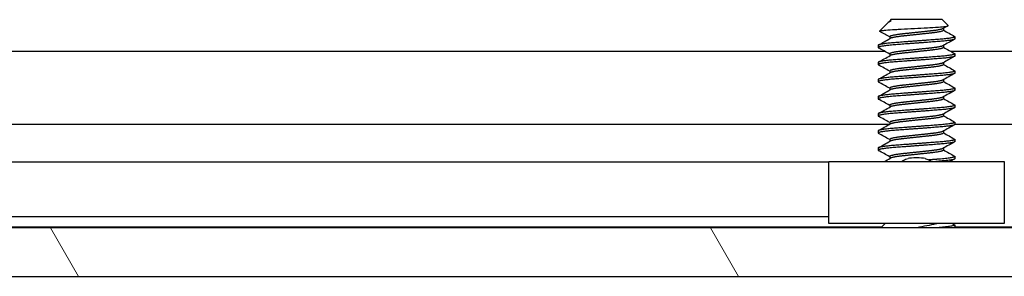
# Model space of a CAD drawing. Header units: millimetres. Extents: x 56 to 1798, y 64 to 1375.
# Tile 15 of 71: x 309 to 345, y 1197 to 1207. Entities that reach past the tile are written whole.
import ezdxf

# ---------------------------------------------------------------- set-up
doc = ezdxf.new("R2010")
doc.units = ezdxf.units.MM
doc.header["$LTSCALE"] = 6.666667
doc.layers.add('Hatch (ANSI)', color=7, linetype='Continuous', lineweight=18)
doc.layers.add('Visible (ANSI)', color=7, linetype='Continuous', lineweight=25)

msp = doc.modelspace()

# ---------------------------------------------------------------- hatches: boundary and pattern name
at = {"layer": 'Hatch (ANSI)'}
h = msp.add_hatch(dxfattribs=at)
h.set_pattern_fill('ANSI31', color=256, scale=169.333333, angle=75, style=0)
h.set_pattern_definition([(120, (0, 0), (-18.33087, -10.58333), [])])
h.paths.add_polyline_path([(637.5598, 1197.4603), (638.779, 1198.8628), (638.779, 1199.2637), (248, 1199.2637), (248, 1198.8628), (249.2192, 1197.4603)])
h.paths.add_polyline_path([(647.1102, 1197.4603), (647.1102, 1199.2637), (642.843, 1199.2637), (642.843, 1198.8628), (644.0622, 1197.4603)])
h.paths.add_polyline_path([(239.6688, 1199.2637), (239.6688, 1197.4603), (242.7168, 1197.4603), (243.936, 1198.8628), (243.936, 1199.2637)])

# ---------------------------------------------------------------- linework, layer by layer
at = {"layer": 'Visible (ANSI)'}
for p, q in [((340.7757, 1206.9022), (340.8126, 1206.9231)), ((340.8434, 1206.9853), (340.7967, 1206.9386)), ((340.8508, 1206.9386), (340.7967, 1206.9386)), ((340.7967, 1206.9386), (340.7967, 1206.9141)), ((342.7357, 1206.9853), (340.8434, 1206.9853)), ((342.7357, 1206.9853), (342.9566, 1206.7643)), ((340.7233, 1206.8652), (340.4182, 1206.5601)), ((342.7824, 1206.6595), (342.7824, 1206.5884)), ((340.7967, 1206.3503), (340.7967, 1206.2791)), ((343.2119, 1206.3503), (343.2119, 1206.2709)), ((247.226, 1205.8128), (340.6084, 1205.8128)), ((340.3671, 1206.0328), (340.3671, 1205.9534)), ((342.7824, 1206.0245), (342.7824, 1205.9534)), ((343.0475, 1205.8128), (543.8084, 1205.8128)), ((340.7967, 1205.7153), (340.7967, 1205.6441)), ((343.2119, 1205.7153), (343.2119, 1205.6359)), ((340.3671, 1205.3978), (340.3671, 1205.3184)), ((342.7824, 1205.3895), (342.7824, 1205.3184)), ((340.3671, 1204.7628), (340.3671, 1204.6834)), ((340.7967, 1205.0803), (340.7967, 1205.0091)), ((342.7824, 1204.7545), (342.7824, 1204.6834)), ((343.2119, 1205.0803), (343.2119, 1205.0009)), ((340.7967, 1204.4453), (340.7967, 1204.3741)), ((343.2119, 1204.4453), (343.2119, 1204.3659)), ((340.3671, 1204.1278), (340.3671, 1204.0484)), ((342.7824, 1204.1195), (342.7824, 1204.0484)), ((340.7967, 1203.8103), (340.7967, 1203.7391)), ((343.2119, 1203.8103), (343.2119, 1203.7309)), ((340.3671, 1203.4928), (340.3671, 1203.4134)), ((342.7824, 1203.4845), (342.7824, 1203.4134)), ((247.3904, 1203.1062), (340.7967, 1203.1062)), ((340.7967, 1203.1753), (340.7967, 1203.1041)), ((343.2119, 1203.1753), (343.2119, 1203.0959)), ((343.2119, 1203.1062), (543.9967, 1203.1062)), ((340.3671, 1202.8578), (340.3671, 1202.7784)), ((340.7967, 1202.5403), (340.7967, 1202.4691)), ((342.7824, 1202.8495), (342.7824, 1202.7784)), ((343.2119, 1202.5403), (343.2119, 1202.4609)), ((340.3671, 1202.2228), (340.3671, 1202.1434)), ((342.7824, 1202.2145), (342.7824, 1202.1434)), ((340.7967, 1201.9053), (340.7967, 1201.8341)), ((343.2119, 1201.9053), (343.2119, 1201.8259)), ((338.5395, 1201.7023), (250.8422, 1201.7023)), ((338.5395, 1199.4203), (338.5395, 1201.7203)), ((338.5395, 1201.7203), (345.0395, 1201.7203)), ((345.0395, 1201.7203), (345.0395, 1199.4203)), ((338.5395, 1199.6703), (251.3554, 1199.6703)), ((340.4943, 1199.2893), (247.3904, 1199.2893)), ((638.779, 1199.2637), (248, 1199.2637)), ((345.0395, 1199.4203), (338.5395, 1199.4203)), ((340.6253, 1199.4203), (340.4687, 1199.2637)), ((343.2012, 1199.2742), (343.1823, 1199.2637)), ((343.2119, 1199.3653), (343.2119, 1199.2859)), ((543.6943, 1199.2893), (343.2119, 1199.2893)), ((249.2192, 1197.4603), (637.5598, 1197.4603))]:
    msp.add_line(p, q, dxfattribs=at)
msp.add_ellipse((341.7895, 1201.8169), major_axis=(0.343, 0), ratio=0.1068566, start_param=0.4127074, end_param=2.7288852, dxfattribs=at)
for points in [[(340.8508, 1206.9386), (340.7886, 1206.9119), (340.7454, 1206.8873), (340.7233, 1206.8652)], [(340.4216, 1206.5523), (340.4169, 1206.555), (340.4157, 1206.5576), (340.4182, 1206.5601)], [(340.7967, 1206.342), (340.6718, 1206.4124), (340.5467, 1206.4824), (340.4216, 1206.5523)], [(342.9526, 1206.7551), (342.8905, 1206.7204), (342.8285, 1206.6855), (342.7665, 1206.6506)], [(342.7824, 1206.5966), (342.9218, 1206.5181), (343.0615, 1206.4399), (343.2012, 1206.3619)], [(340.3779, 1206.0444), (340.5229, 1206.1254), (340.6679, 1206.2065), (340.8126, 1206.2881)], [(343.2012, 1206.2592), (343.0562, 1206.1782), (342.9112, 1206.0971), (342.7665, 1206.0156)], [(340.7967, 1205.707), (340.6573, 1205.7855), (340.5176, 1205.8637), (340.3779, 1205.9417)], [(342.7824, 1205.9616), (342.9218, 1205.8831), (343.0615, 1205.8049), (343.2012, 1205.7269)], [(340.3779, 1205.4094), (340.5229, 1205.4904), (340.6679, 1205.5715), (340.8126, 1205.6531)], [(343.2012, 1205.6242), (343.0562, 1205.5432), (342.9112, 1205.4621), (342.7665, 1205.3806)], [(340.7967, 1205.072), (340.6573, 1205.1505), (340.5176, 1205.2287), (340.3779, 1205.3067)], [(342.7824, 1205.3266), (342.9218, 1205.2481), (343.0615, 1205.1699), (343.2012, 1205.0919)], [(340.3779, 1204.7744), (340.5229, 1204.8554), (340.6679, 1204.9365), (340.8126, 1205.0181)], [(343.2012, 1204.9892), (343.0562, 1204.9082), (342.9112, 1204.8271), (342.7665, 1204.7456)], [(340.7967, 1204.437), (340.6573, 1204.5155), (340.5176, 1204.5937), (340.3779, 1204.6717)], [(340.3779, 1204.1394), (340.5229, 1204.2204), (340.6679, 1204.3015), (340.8126, 1204.3831)], [(343.2012, 1204.3542), (343.0562, 1204.2732), (342.9112, 1204.1921), (342.7665, 1204.1106)], [(342.7824, 1204.6916), (342.9218, 1204.6131), (343.0615, 1204.5349), (343.2012, 1204.4569)], [(340.7967, 1203.802), (340.6573, 1203.8805), (340.5176, 1203.9587), (340.3779, 1204.0367)], [(342.7824, 1204.0566), (342.9218, 1203.9781), (343.0615, 1203.8999), (343.2012, 1203.8219)], [(340.3779, 1203.5044), (340.5229, 1203.5854), (340.6679, 1203.6665), (340.8126, 1203.7481)], [(343.2012, 1203.7192), (343.0562, 1203.6382), (342.9112, 1203.5571), (342.7665, 1203.4756)], [(340.7967, 1203.167), (340.6573, 1203.2455), (340.5176, 1203.3237), (340.3779, 1203.4017)], [(342.7824, 1203.4216), (342.9218, 1203.3431), (343.0615, 1203.2649), (343.2012, 1203.1869)], [(340.3779, 1202.8694), (340.5229, 1202.9504), (340.6679, 1203.0315), (340.8126, 1203.1131)], [(343.2012, 1203.0842), (343.0562, 1203.0032), (342.9112, 1202.9221), (342.7665, 1202.8406)], [(340.7967, 1202.532), (340.6573, 1202.6105), (340.5176, 1202.6887), (340.3779, 1202.7667)], [(342.7824, 1202.7866), (342.9218, 1202.7081), (343.0615, 1202.6299), (343.2012, 1202.5519)], [(340.3779, 1202.2344), (340.5229, 1202.3154), (340.6679, 1202.3965), (340.8126, 1202.4781)], [(343.2012, 1202.4492), (343.0562, 1202.3682), (342.9112, 1202.2871), (342.7665, 1202.2056)], [(340.7967, 1201.897), (340.6573, 1201.9755), (340.5176, 1202.0537), (340.3779, 1202.1317)], [(340.594, 1201.7203), (340.6669, 1201.7611), (340.7398, 1201.802), (340.8126, 1201.8431)], [(342.7824, 1202.1516), (342.9218, 1202.0731), (343.0615, 1201.9949), (343.2012, 1201.9169)], [(343.2012, 1201.8142), (343.1452, 1201.7829), (343.0891, 1201.7516), (343.0331, 1201.7203)], [(343.1236, 1199.4203), (343.1495, 1199.4058), (343.1753, 1199.3913), (343.2012, 1199.3769)]]:
    msp.add_open_spline(points, degree=3, dxfattribs=at)
for points, weights in [([(340.8508, 1206.9386), (340.8261, 1206.9307), (340.8126, 1206.9231)], [0.941670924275, 0.948650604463, 0.961256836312]), ([(343.2012, 1206.3619), (343.2119, 1206.3559), (343.2119, 1206.3503)], [0.971473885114, 0.983771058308, 1]), ([(340.3671, 1205.9534), (340.3671, 1205.9477), (340.3779, 1205.9417)], [1, 0.983771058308, 0.971473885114]), ([(343.2012, 1205.7269), (343.2119, 1205.7209), (343.2119, 1205.7153)], [0.971473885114, 0.983771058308, 1]), ([(340.3671, 1205.3184), (340.3671, 1205.3127), (340.3779, 1205.3067)], [1, 0.983771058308, 0.971473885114]), ([(343.2012, 1205.0919), (343.2119, 1205.0859), (343.2119, 1205.0803)], [0.971473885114, 0.983771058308, 1]), ([(340.3671, 1204.6834), (340.3671, 1204.6777), (340.3779, 1204.6717)], [1, 0.983771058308, 0.971473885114]), ([(343.2012, 1204.4569), (343.2119, 1204.4509), (343.2119, 1204.4453)], [0.971473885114, 0.983771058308, 1]), ([(340.3671, 1204.0484), (340.3671, 1204.0427), (340.3779, 1204.0367)], [1, 0.983771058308, 0.971473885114]), ([(343.2012, 1203.8219), (343.2119, 1203.8159), (343.2119, 1203.8103)], [0.971473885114, 0.983771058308, 1]), ([(340.3671, 1203.4134), (340.3671, 1203.4077), (340.3779, 1203.4017)], [1, 0.983771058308, 0.971473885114]), ([(343.2012, 1203.1869), (343.2119, 1203.1809), (343.2119, 1203.1753)], [0.971473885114, 0.983771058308, 1]), ([(340.3671, 1202.7784), (340.3671, 1202.7727), (340.3779, 1202.7667)], [1, 0.983771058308, 0.971473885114]), ([(343.2012, 1202.5519), (343.2119, 1202.5459), (343.2119, 1202.5403)], [0.971473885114, 0.983771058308, 1]), ([(340.3671, 1202.1434), (340.3671, 1202.1377), (340.3779, 1202.1317)], [1, 0.983771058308, 0.971473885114]), ([(343.2119, 1201.8259), (343.2119, 1201.7731), (342.5035, 1201.7203)], [1, 0.866329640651, 0.999392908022]), ([(343.2012, 1201.9169), (343.2119, 1201.9109), (343.2119, 1201.9053)], [0.971473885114, 0.983771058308, 1]), ([(343.2119, 1199.3653), (343.2119, 1199.3151), (342.5562, 1199.2637)], [1, 0.872099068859, 0.988403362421]), ([(343.2119, 1199.2859), (343.2119, 1199.2753), (343.1747, 1199.2637)], [1, 0.970058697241, 0.953500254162]), ([(343.2012, 1199.3769), (343.2119, 1199.3709), (343.2119, 1199.3653)], [0.971473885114, 0.983771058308, 1])]:
    msp.add_rational_spline(points, weights, degree=2, dxfattribs=at)
for points, knots in [([(340.4182, 1206.5601), (340.425, 1206.5669), (340.4569, 1206.573), (340.5293, 1206.5838), (340.5831, 1206.5898), (340.7445, 1206.6043), (340.8634, 1206.6128), (341.0695, 1206.6247), (341.1434, 1206.6284), (341.3745, 1206.6403), (341.5401, 1206.6489), (341.8734, 1206.6667), (342.0378, 1206.6756), (342.3121, 1206.6909), (342.4608, 1206.6984), (342.7059, 1206.7165), (342.7919, 1206.7249), (342.8906, 1206.7386), (342.9185, 1206.7438), (342.9588, 1206.7554), (342.9603, 1206.7606), (342.9566, 1206.7643)], [-0.3275077, -0.3275077, -0.3275077, -0.3275077, -0.298679, -0.298679, -0.26513723, -0.26513723, -0.21824944, -0.21824944, -0.19498337, -0.19498337, -0.1484776, -0.1484776, -0.10250817, -0.10250817, -0.06653819, -0.06653819, -0.03897493, -0.03897493, -0.02198565, -0.02198565, -0.000001, -0.000001, -0.000001, -0.000001]), ([(341.2395, 1201.7202), (341.2583, 1201.7346), (341.278, 1201.7479), (341.3257, 1201.7763), (341.3545, 1201.7905), (341.414, 1201.8145), (341.4451, 1201.8242), (341.4754, 1201.8316)], [0.012495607, 0.012495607, 0.012495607, 0.012495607, 0.0195994, 0.0195994, 0.029259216, 0.029259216, 0.039250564, 0.039250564, 0.039250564, 0.039250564]), ([(342.1037, 1201.8316), (342.1469, 1201.8211), (342.1917, 1201.8056), (342.2709, 1201.7673), (342.3066, 1201.7455), (342.3396, 1201.7202)], [0, 0, 0, 0, 0.014245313, 0.014245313, 0.026722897, 0.026722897, 0.026722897, 0.026722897]), ([(342.5467, 1199.4203), (342.539, 1199.4179), (342.5312, 1199.4156), (342.407, 1199.3801), (342.2732, 1199.3549), (342.055, 1199.3108), (341.9297, 1199.287), (341.7999, 1199.2637)], [-0.078849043, -0.078849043, -0.078849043, -0.078849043, -0.076431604, -0.076431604, -0.041316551, -0.041316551, -0.001073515, -0.001073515, -0.001073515, -0.001073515])]:
    msp.add_open_spline(points, degree=3, knots=knots, dxfattribs=at)
for points, weights, knots in [([(342.7665, 1206.6506), (342.6845, 1206.6044), (342.2859, 1206.5619), (342.0556, 1206.5374), (341.7895, 1206.509)], [0.961256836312, 0.889515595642, 1, 0.933012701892, 0.933012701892], [0.064326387, 0.064326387, 0.064326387, 0.072916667, 0.072916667, 0.078125, 0.078125, 0.078125]), ([(342.7824, 1206.5884), (342.7824, 1206.5355), (342.2859, 1206.4825), (342.0556, 1206.458), (341.7895, 1206.4296)], [1, 0.866025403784, 1, 0.933012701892, 0.933012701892], [0.0625, 0.0625, 0.0625, 0.072916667, 0.072916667, 0.078125, 0.078125, 0.078125]), ([(343.2119, 1206.3503), (343.2119, 1206.2973), (342.5007, 1206.2444), (341.7895, 1206.1915), (341.0783, 1206.1386), (340.3671, 1206.0857), (340.3671, 1206.0328)], [1, 0.866025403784, 1, 0.866025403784, 1, 0.866025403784, 1], [0.0625, 0.0625, 0.0625, 0.072916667, 0.072916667, 0.083333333, 0.083333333, 0.09375, 0.09375, 0.09375]), ([(343.2119, 1206.2709), (343.2119, 1206.218), (342.5007, 1206.165), (341.7895, 1206.1121), (341.0783, 1206.0592), (340.3671, 1206.0063), (340.3671, 1205.9534)], [1, 0.866025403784, 1, 0.866025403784, 1, 0.866025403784, 1], [0.125, 0.125, 0.125, 0.135416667, 0.135416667, 0.145833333, 0.145833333, 0.15625, 0.15625, 0.15625]), ([(341.7895, 1206.509), (341.5235, 1206.4806), (341.2931, 1206.4561), (340.7967, 1206.4032), (340.7967, 1206.3503)], [0.933012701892, 0.933012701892, 1, 0.866025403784, 1], [0.078125, 0.078125, 0.078125, 0.083333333, 0.083333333, 0.09375, 0.09375, 0.09375]), ([(341.7895, 1206.4296), (341.5235, 1206.4013), (341.2931, 1206.3767), (340.8946, 1206.3342), (340.8126, 1206.2881)], [0.933012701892, 0.933012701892, 1, 0.889515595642, 0.961256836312], [0.078125, 0.078125, 0.078125, 0.083333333, 0.083333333, 0.091923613, 0.091923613, 0.091923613]), ([(341.7895, 1205.874), (341.5235, 1205.8456), (341.2931, 1205.8211), (340.7967, 1205.7682), (340.7967, 1205.7153)], [0.933012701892, 0.933012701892, 1, 0.866025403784, 1], [0.140625, 0.140625, 0.140625, 0.145833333, 0.145833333, 0.15625, 0.15625, 0.15625]), ([(342.7665, 1206.0156), (342.6845, 1205.9694), (342.2859, 1205.9269), (342.0556, 1205.9024), (341.7895, 1205.874)], [0.961256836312, 0.889515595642, 1, 0.933012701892, 0.933012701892], [0.126826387, 0.126826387, 0.126826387, 0.135416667, 0.135416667, 0.140625, 0.140625, 0.140625]), ([(342.7824, 1205.9534), (342.7824, 1205.9005), (342.2859, 1205.8475), (342.0556, 1205.823), (341.7895, 1205.7946)], [1, 0.866025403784, 1, 0.933012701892, 0.933012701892], [0.125, 0.125, 0.125, 0.135416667, 0.135416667, 0.140625, 0.140625, 0.140625]), ([(343.2119, 1205.7153), (343.2119, 1205.6623), (342.5007, 1205.6094), (341.7895, 1205.5565), (341.0783, 1205.5036), (340.3671, 1205.4507), (340.3671, 1205.3978)], [1, 0.866025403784, 1, 0.866025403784, 1, 0.866025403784, 1], [0.125, 0.125, 0.125, 0.135416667, 0.135416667, 0.145833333, 0.145833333, 0.15625, 0.15625, 0.15625]), ([(343.2119, 1205.6359), (343.2119, 1205.583), (342.5007, 1205.53), (341.7895, 1205.4771), (341.0783, 1205.4242), (340.3671, 1205.3713), (340.3671, 1205.3184)], [1, 0.866025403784, 1, 0.866025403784, 1, 0.866025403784, 1], [0.1875, 0.1875, 0.1875, 0.197916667, 0.197916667, 0.208333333, 0.208333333, 0.21875, 0.21875, 0.21875]), ([(341.7895, 1205.7946), (341.5235, 1205.7663), (341.2931, 1205.7417), (340.8946, 1205.6992), (340.8126, 1205.6531)], [0.933012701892, 0.933012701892, 1, 0.889515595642, 0.961256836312], [0.140625, 0.140625, 0.140625, 0.145833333, 0.145833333, 0.154423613, 0.154423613, 0.154423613]), ([(341.7895, 1205.239), (341.5235, 1205.2106), (341.2931, 1205.1861), (340.7967, 1205.1332), (340.7967, 1205.0803)], [0.933012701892, 0.933012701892, 1, 0.866025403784, 1], [0.203125, 0.203125, 0.203125, 0.208333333, 0.208333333, 0.21875, 0.21875, 0.21875]), ([(341.7895, 1205.1596), (341.5235, 1205.1313), (341.2931, 1205.1067), (340.8946, 1205.0642), (340.8126, 1205.0181)], [0.933012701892, 0.933012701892, 1, 0.889515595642, 0.961256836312], [0.203125, 0.203125, 0.203125, 0.208333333, 0.208333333, 0.216923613, 0.216923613, 0.216923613]), ([(342.7665, 1205.3806), (342.6845, 1205.3344), (342.2859, 1205.2919), (342.0556, 1205.2674), (341.7895, 1205.239)], [0.961256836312, 0.889515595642, 1, 0.933012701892, 0.933012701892], [0.189326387, 0.189326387, 0.189326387, 0.197916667, 0.197916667, 0.203125, 0.203125, 0.203125]), ([(342.7824, 1205.3184), (342.7824, 1205.2655), (342.2859, 1205.2125), (342.0556, 1205.188), (341.7895, 1205.1596)], [1, 0.866025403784, 1, 0.933012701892, 0.933012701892], [0.1875, 0.1875, 0.1875, 0.197916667, 0.197916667, 0.203125, 0.203125, 0.203125]), ([(343.2119, 1205.0803), (343.2119, 1205.0273), (342.5007, 1204.9744), (341.7895, 1204.9215), (341.0783, 1204.8686), (340.3671, 1204.8157), (340.3671, 1204.7628)], [1, 0.866025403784, 1, 0.866025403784, 1, 0.866025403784, 1], [0.1875, 0.1875, 0.1875, 0.197916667, 0.197916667, 0.208333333, 0.208333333, 0.21875, 0.21875, 0.21875]), ([(343.2119, 1205.0009), (343.2119, 1204.948), (342.5007, 1204.895), (341.7895, 1204.8421), (341.0783, 1204.7892), (340.3671, 1204.7363), (340.3671, 1204.6834)], [1, 0.866025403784, 1, 0.866025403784, 1, 0.866025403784, 1], [0.25, 0.25, 0.25, 0.260416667, 0.260416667, 0.270833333, 0.270833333, 0.28125, 0.28125, 0.28125]), ([(342.7665, 1204.7456), (342.6845, 1204.6994), (342.2859, 1204.6569), (342.0556, 1204.6324), (341.7895, 1204.604)], [0.961256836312, 0.889515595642, 1, 0.933012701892, 0.933012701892], [0.251826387, 0.251826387, 0.251826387, 0.260416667, 0.260416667, 0.265625, 0.265625, 0.265625]), ([(343.2119, 1204.4453), (343.2119, 1204.3923), (342.5007, 1204.3394), (341.7895, 1204.2865), (341.0783, 1204.2336), (340.3671, 1204.1807), (340.3671, 1204.1278)], [1, 0.866025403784, 1, 0.866025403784, 1, 0.866025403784, 1], [0.25, 0.25, 0.25, 0.260416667, 0.260416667, 0.270833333, 0.270833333, 0.28125, 0.28125, 0.28125]), ([(343.2119, 1204.3659), (343.2119, 1204.313), (342.5007, 1204.26), (341.7895, 1204.2071), (341.0783, 1204.1542), (340.3671, 1204.1013), (340.3671, 1204.0484)], [1, 0.866025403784, 1, 0.866025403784, 1, 0.866025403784, 1], [0.3125, 0.3125, 0.3125, 0.322916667, 0.322916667, 0.333333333, 0.333333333, 0.34375, 0.34375, 0.34375]), ([(341.7895, 1204.604), (341.5235, 1204.5756), (341.2931, 1204.5511), (340.7967, 1204.4982), (340.7967, 1204.4453)], [0.933012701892, 0.933012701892, 1, 0.866025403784, 1], [0.265625, 0.265625, 0.265625, 0.270833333, 0.270833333, 0.28125, 0.28125, 0.28125]), ([(341.7895, 1204.5246), (341.5235, 1204.4963), (341.2931, 1204.4717), (340.8946, 1204.4292), (340.8126, 1204.3831)], [0.933012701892, 0.933012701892, 1, 0.889515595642, 0.961256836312], [0.265625, 0.265625, 0.265625, 0.270833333, 0.270833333, 0.279423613, 0.279423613, 0.279423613]), ([(342.7824, 1204.6834), (342.7824, 1204.6305), (342.2859, 1204.5775), (342.0556, 1204.553), (341.7895, 1204.5246)], [1, 0.866025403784, 1, 0.933012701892, 0.933012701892], [0.25, 0.25, 0.25, 0.260416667, 0.260416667, 0.265625, 0.265625, 0.265625]), ([(342.7665, 1204.1106), (342.6845, 1204.0644), (342.2859, 1204.0219), (342.0556, 1203.9974), (341.7895, 1203.969)], [0.961256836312, 0.889515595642, 1, 0.933012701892, 0.933012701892], [0.314326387, 0.314326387, 0.314326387, 0.322916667, 0.322916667, 0.328125, 0.328125, 0.328125]), ([(342.7824, 1204.0484), (342.7824, 1203.9955), (342.2859, 1203.9425), (342.0556, 1203.918), (341.7895, 1203.8896)], [1, 0.866025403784, 1, 0.933012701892, 0.933012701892], [0.3125, 0.3125, 0.3125, 0.322916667, 0.322916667, 0.328125, 0.328125, 0.328125]), ([(343.2119, 1203.8103), (343.2119, 1203.7573), (342.5007, 1203.7044), (341.7895, 1203.6515), (341.0783, 1203.5986), (340.3671, 1203.5457), (340.3671, 1203.4928)], [1, 0.866025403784, 1, 0.866025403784, 1, 0.866025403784, 1], [0.3125, 0.3125, 0.3125, 0.322916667, 0.322916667, 0.333333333, 0.333333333, 0.34375, 0.34375, 0.34375]), ([(343.2119, 1203.7309), (343.2119, 1203.678), (342.5007, 1203.625), (341.7895, 1203.5721), (341.0783, 1203.5192), (340.3671, 1203.4663), (340.3671, 1203.4134)], [1, 0.866025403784, 1, 0.866025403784, 1, 0.866025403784, 1], [0.375, 0.375, 0.375, 0.385416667, 0.385416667, 0.395833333, 0.395833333, 0.40625, 0.40625, 0.40625]), ([(341.7895, 1203.969), (341.5235, 1203.9406), (341.2931, 1203.9161), (340.7967, 1203.8632), (340.7967, 1203.8103)], [0.933012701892, 0.933012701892, 1, 0.866025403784, 1], [0.328125, 0.328125, 0.328125, 0.333333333, 0.333333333, 0.34375, 0.34375, 0.34375]), ([(341.7895, 1203.8896), (341.5235, 1203.8613), (341.2931, 1203.8367), (340.8946, 1203.7942), (340.8126, 1203.7481)], [0.933012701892, 0.933012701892, 1, 0.889515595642, 0.961256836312], [0.328125, 0.328125, 0.328125, 0.333333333, 0.333333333, 0.341923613, 0.341923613, 0.341923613]), ([(341.7895, 1203.334), (341.5235, 1203.3056), (341.2931, 1203.2811), (340.7967, 1203.2282), (340.7967, 1203.1753)], [0.933012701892, 0.933012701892, 1, 0.866025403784, 1], [0.390625, 0.390625, 0.390625, 0.395833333, 0.395833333, 0.40625, 0.40625, 0.40625]), ([(342.7665, 1203.4756), (342.6845, 1203.4294), (342.2859, 1203.3869), (342.0556, 1203.3624), (341.7895, 1203.334)], [0.961256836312, 0.889515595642, 1, 0.933012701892, 0.933012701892], [0.376826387, 0.376826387, 0.376826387, 0.385416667, 0.385416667, 0.390625, 0.390625, 0.390625]), ([(342.7824, 1203.4134), (342.7824, 1203.3605), (342.2859, 1203.3075), (342.0556, 1203.283), (341.7895, 1203.2546)], [1, 0.866025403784, 1, 0.933012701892, 0.933012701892], [0.375, 0.375, 0.375, 0.385416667, 0.385416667, 0.390625, 0.390625, 0.390625]), ([(343.2119, 1203.1753), (343.2119, 1203.1223), (342.5007, 1203.0694), (341.7895, 1203.0165), (341.0783, 1202.9636), (340.3671, 1202.9107), (340.3671, 1202.8578)], [1, 0.866025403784, 1, 0.866025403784, 1, 0.866025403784, 1], [0.375, 0.375, 0.375, 0.385416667, 0.385416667, 0.395833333, 0.395833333, 0.40625, 0.40625, 0.40625]), ([(343.2119, 1203.0959), (343.2119, 1203.043), (342.5007, 1202.99), (341.7895, 1202.9371), (341.0783, 1202.8842), (340.3671, 1202.8313), (340.3671, 1202.7784)], [1, 0.866025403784, 1, 0.866025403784, 1, 0.866025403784, 1], [0.4375, 0.4375, 0.4375, 0.447916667, 0.447916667, 0.458333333, 0.458333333, 0.46875, 0.46875, 0.46875]), ([(341.7895, 1203.2546), (341.5235, 1203.2263), (341.2931, 1203.2017), (340.8946, 1203.1592), (340.8126, 1203.1131)], [0.933012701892, 0.933012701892, 1, 0.889515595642, 0.961256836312], [0.390625, 0.390625, 0.390625, 0.395833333, 0.395833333, 0.404423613, 0.404423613, 0.404423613]), ([(343.2119, 1202.5403), (343.2119, 1202.4873), (342.5007, 1202.4344), (341.7895, 1202.3815), (341.0783, 1202.3286), (340.3671, 1202.2757), (340.3671, 1202.2228)], [1, 0.866025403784, 1, 0.866025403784, 1, 0.866025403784, 1], [0.4375, 0.4375, 0.4375, 0.447916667, 0.447916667, 0.458333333, 0.458333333, 0.46875, 0.46875, 0.46875]), ([(341.7895, 1202.699), (341.5235, 1202.6706), (341.2931, 1202.6461), (340.7967, 1202.5932), (340.7967, 1202.5403)], [0.933012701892, 0.933012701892, 1, 0.866025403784, 1], [0.453125, 0.453125, 0.453125, 0.458333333, 0.458333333, 0.46875, 0.46875, 0.46875]), ([(341.7895, 1202.6196), (341.5235, 1202.5913), (341.2931, 1202.5667), (340.8946, 1202.5242), (340.8126, 1202.4781)], [0.933012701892, 0.933012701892, 1, 0.889515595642, 0.961256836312], [0.453125, 0.453125, 0.453125, 0.458333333, 0.458333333, 0.466923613, 0.466923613, 0.466923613]), ([(342.7665, 1202.8406), (342.6845, 1202.7944), (342.2859, 1202.7519), (342.0556, 1202.7274), (341.7895, 1202.699)], [0.961256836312, 0.889515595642, 1, 0.933012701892, 0.933012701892], [0.439326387, 0.439326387, 0.439326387, 0.447916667, 0.447916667, 0.453125, 0.453125, 0.453125]), ([(342.7824, 1202.7784), (342.7824, 1202.7255), (342.2859, 1202.6725), (342.0556, 1202.648), (341.7895, 1202.6196)], [1, 0.866025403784, 1, 0.933012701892, 0.933012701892], [0.4375, 0.4375, 0.4375, 0.447916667, 0.447916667, 0.453125, 0.453125, 0.453125]), ([(343.2119, 1202.4609), (343.2119, 1202.408), (342.5007, 1202.355), (341.7895, 1202.3021), (341.0783, 1202.2492), (340.3671, 1202.1963), (340.3671, 1202.1434)], [1, 0.866025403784, 1, 0.866025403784, 1, 0.866025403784, 1], [0.5, 0.5, 0.5, 0.510416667, 0.510416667, 0.520833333, 0.520833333, 0.53125, 0.53125, 0.53125]), ([(342.7665, 1202.2056), (342.6845, 1202.1594), (342.2859, 1202.1169), (342.0556, 1202.0924), (341.7895, 1202.064)], [0.961256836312, 0.889515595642, 1, 0.933012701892, 0.933012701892], [0.501826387, 0.501826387, 0.501826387, 0.510416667, 0.510416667, 0.515625, 0.515625, 0.515625]), ([(341.7895, 1202.064), (341.5235, 1202.0356), (341.2931, 1202.0111), (340.7967, 1201.9582), (340.7967, 1201.9053)], [0.933012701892, 0.933012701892, 1, 0.866025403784, 1], [0.515625, 0.515625, 0.515625, 0.520833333, 0.520833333, 0.53125, 0.53125, 0.53125]), ([(341.7895, 1201.9846), (341.5235, 1201.9563), (341.2931, 1201.9317), (340.8946, 1201.8892), (340.8126, 1201.8431)], [0.933012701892, 0.933012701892, 1, 0.889515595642, 0.961256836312], [0.515625, 0.515625, 0.515625, 0.520833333, 0.520833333, 0.529423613, 0.529423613, 0.529423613]), ([(342.7824, 1202.1434), (342.7824, 1202.0905), (342.2859, 1202.0375), (342.0556, 1202.013), (341.7895, 1201.9846)], [1, 0.866025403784, 1, 0.933012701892, 0.933012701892], [0.5, 0.5, 0.5, 0.510416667, 0.510416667, 0.515625, 0.515625, 0.515625]), ([(343.2119, 1201.9053), (343.2119, 1201.8523), (342.5007, 1201.7994), (342.3781, 1201.7903), (342.2438, 1201.7803)], [1, 0.866025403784, 1, 0.974007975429, 0.958101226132], [0.5, 0.5, 0.5, 0.510416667, 0.510416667, 0.512437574, 0.512437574, 0.512437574])]:
    msp.add_rational_spline(points, weights, degree=2, knots=knots, dxfattribs=at)

doc.saveas('drawing.dxf')
